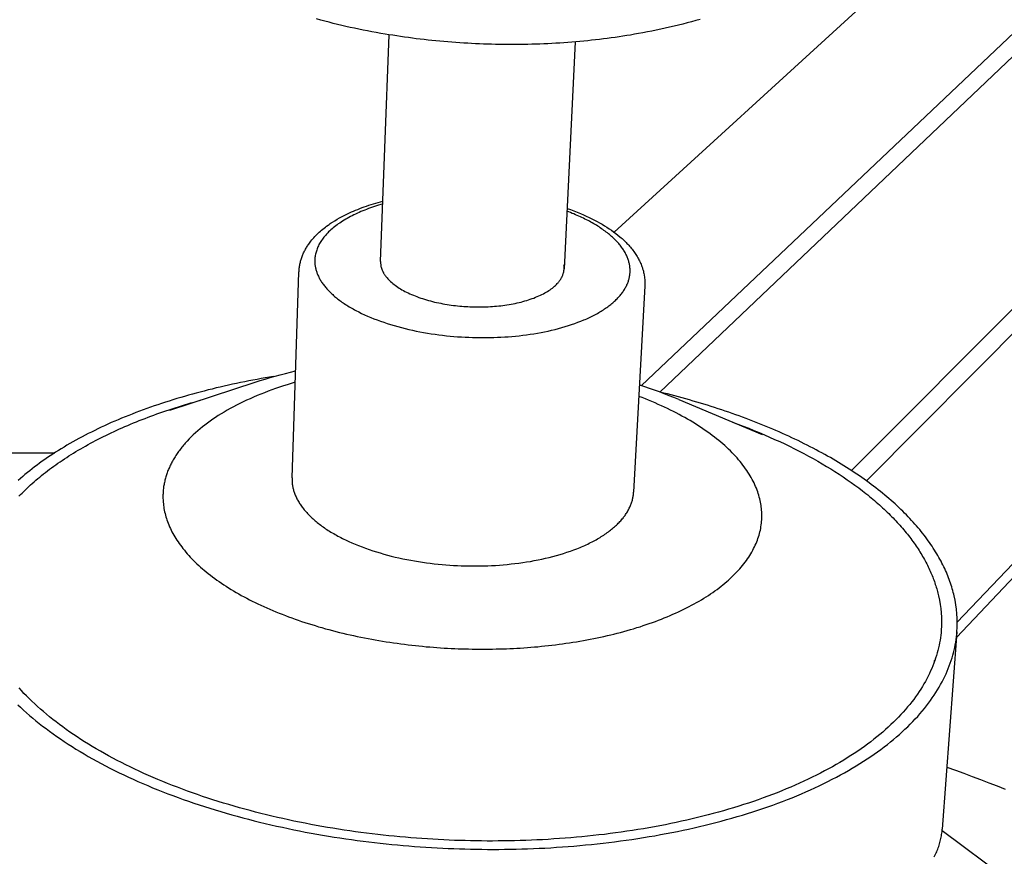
# Model space of a CAD drawing. Extents: x 19110 to 21156, y -51 to 1317.
# Tile 7 of 11: x 20713 to 20836, y 933 to 1037. Entities that reach past the tile are written whole.
import ezdxf

# ---------------------------------------------------------------- set-up
doc = ezdxf.new("R2010")
doc.units = 0
doc.layers.add('MAKE2D$VISIBLE$CURVAS', color=7, linetype='CONTINUOUS')

msp = doc.modelspace()

# ---------------------------------------------------------------- linework, layer by layer
at = {"layer": 'MAKE2D$VISIBLE$CURVAS'}
for p, q in [((20790.46, 991.55), (20904.72, 1099.78)), ((20816.73, 980.91), (20936, 1100.42)), ((20792.77, 990.73), (20905.91, 1098.39)), ((20818.62, 979.61), (20937.22, 1099.03)), ((20959.38, 1098.16), (20829.99, 961.92)), ((20959.52, 1096.88), (20829.88, 960.02)), ((20880.99, 1096.61), (20787.05, 1010.73)), ((20757.81, 1007.07), (20758.9, 1035.45)), ((20782.18, 1034.56), (20780.78, 1006.15)), ((20746.73, 979.98), (20747.59, 1005.75)), ((20790.88, 1004.02), (20789.48, 978.2)), ((20731.45, 988.45), (20742.1, 991.96)), ((20795.15, 989.8), (20805.56, 985.4)), ((20336.95, 983.13), (20717.04, 983.13)), ((20829.95, 960.73), (20828.11, 936.03)), ((20827.09, 957.07), (20827.08, 956.86)), ((20827.2, 957.2), (20827.09, 957.07)), ((21153.39, 695.28), (20828.09, 935.79))]:
    msp.add_line(p, q, dxfattribs=at)
for points in [[(20797.8, 1037.38), (20797.26, 1037.23), (20796.72, 1037.08), (20796.18, 1036.93), (20795.63, 1036.79), (20795.09, 1036.65), (20794.54, 1036.52), (20793.98, 1036.39), (20793.43, 1036.26), (20792.87, 1036.14), (20792.32, 1036.02), (20791.76, 1035.91), (20791.2, 1035.8), (20790.63, 1035.69), (20790.07, 1035.59), (20789.59, 1035.51), (20789.1, 1035.42), (20788.62, 1035.34), (20788.13, 1035.27), (20787.65, 1035.19), (20787.16, 1035.12), (20786.67, 1035.06), (20786.18, 1034.99), (20785.69, 1034.93), (20785.2, 1034.87), (20784.71, 1034.81), (20784.22, 1034.76), (20783.73, 1034.7), (20783.23, 1034.66), (20782.74, 1034.61), (20782.24, 1034.57), (20781.74, 1034.52), (20781.25, 1034.49), (20780.75, 1034.45), (20780.25, 1034.42), (20779.75, 1034.39), (20779.25, 1034.36), (20778.75, 1034.33), (20778.25, 1034.31), (20777.74, 1034.29), (20777.24, 1034.28), (20776.74, 1034.26), (20776.23, 1034.25), (20775.73, 1034.24), (20775.22, 1034.23), (20774.71, 1034.23), (20774.2, 1034.23), (20773.7, 1034.23), (20773.2, 1034.23), (20772.7, 1034.24), (20772.2, 1034.25), (20771.7, 1034.26), (20771.2, 1034.27), (20770.7, 1034.29), (20770.2, 1034.31), (20769.7, 1034.33), (20769.2, 1034.36), (20768.71, 1034.38), (20768.21, 1034.41), (20767.71, 1034.44), (20767.21, 1034.48), (20766.72, 1034.52), (20766.22, 1034.56), (20765.73, 1034.6), (20765.23, 1034.64), (20764.74, 1034.69), (20764.24, 1034.74), (20763.75, 1034.79), (20763.26, 1034.85), (20762.77, 1034.9), (20762.28, 1034.96), (20761.79, 1035.03), (20761.3, 1035.09), (20760.81, 1035.16), (20760.32, 1035.23), (20759.83, 1035.3), (20759.34, 1035.38), (20758.85, 1035.46), (20758.37, 1035.54), (20757.82, 1035.63), (20757.27, 1035.73), (20756.72, 1035.83), (20756.18, 1035.93), (20755.64, 1036.04), (20755.09, 1036.15), (20754.56, 1036.26), (20754.02, 1036.38), (20753.48, 1036.5), (20752.95, 1036.62), (20752.42, 1036.75), (20751.89, 1036.88), (20751.36, 1037.01), (20750.84, 1037.15), (20750.32, 1037.29), (20749.8, 1037.43)], [(20747.59, 1005.75), (20747.6, 1005.88), (20747.61, 1006), (20747.62, 1006.13), (20747.63, 1006.25), (20747.65, 1006.37), (20747.67, 1006.5), (20747.69, 1006.62), (20747.71, 1006.74), (20747.74, 1006.86), (20747.77, 1006.98), (20747.8, 1007.1), (20747.83, 1007.22), (20747.87, 1007.34), (20747.9, 1007.46), (20747.94, 1007.58), (20747.99, 1007.7), (20748.03, 1007.81), (20748.08, 1007.93), (20748.13, 1008.04), (20748.18, 1008.16), (20748.24, 1008.27), (20748.29, 1008.39), (20748.35, 1008.5), (20748.41, 1008.61), (20748.48, 1008.72), (20748.54, 1008.83), (20748.61, 1008.94), (20748.68, 1009.05), (20748.75, 1009.16), (20748.83, 1009.26), (20748.9, 1009.37), (20748.98, 1009.48), (20749.09, 1009.62), (20749.21, 1009.77), (20749.33, 1009.91), (20749.46, 1010.05), (20749.59, 1010.19), (20749.72, 1010.33), (20749.85, 1010.47), (20749.99, 1010.6), (20750.14, 1010.73), (20750.28, 1010.87), (20750.43, 1010.99), (20750.58, 1011.12), (20750.74, 1011.25), (20750.9, 1011.37), (20751.06, 1011.49), (20751.23, 1011.62), (20751.36, 1011.71), (20751.5, 1011.81), (20751.64, 1011.9), (20751.78, 1012), (20752.08, 1012.18), (20752.37, 1012.36), (20752.68, 1012.53), (20753, 1012.7), (20753.32, 1012.87), (20753.65, 1013.03), (20753.9, 1013.15), (20754.16, 1013.27), (20754.42, 1013.38), (20754.68, 1013.49), (20754.95, 1013.6), (20755.22, 1013.71), (20755.49, 1013.81), (20755.77, 1013.91), (20756.05, 1014.01), (20756.33, 1014.11), (20756.62, 1014.2), (20756.91, 1014.29), (20757.2, 1014.38), (20757.5, 1014.46), (20757.8, 1014.55), (20758.1, 1014.63)], [(20758.09, 1014.26), (20757.82, 1014.19), (20757.56, 1014.11), (20757.3, 1014.03), (20757.05, 1013.95), (20756.8, 1013.86), (20756.55, 1013.77), (20756.3, 1013.69), (20756.06, 1013.59), (20755.82, 1013.5), (20755.58, 1013.41), (20755.35, 1013.31), (20755.12, 1013.21), (20754.9, 1013.11), (20754.68, 1013.01), (20754.46, 1012.9), (20754.25, 1012.8), (20754.04, 1012.69), (20753.83, 1012.58), (20753.63, 1012.47), (20753.44, 1012.36), (20753.24, 1012.24), (20753.06, 1012.13), (20752.88, 1012.01), (20752.7, 1011.89), (20752.52, 1011.77), (20752.36, 1011.65), (20752.19, 1011.53), (20752.03, 1011.41), (20751.88, 1011.28), (20751.73, 1011.16), (20751.59, 1011.03), (20751.45, 1010.9), (20751.31, 1010.77), (20751.19, 1010.64), (20751.06, 1010.51), (20750.94, 1010.38), (20750.83, 1010.25), (20750.72, 1010.12), (20750.62, 1009.99), (20750.52, 1009.86), (20750.43, 1009.72), (20750.34, 1009.59), (20750.25, 1009.45), (20750.18, 1009.32), (20750.1, 1009.19), (20750.03, 1009.05), (20749.97, 1008.92), (20749.91, 1008.78), (20749.86, 1008.65), (20749.81, 1008.51), (20749.77, 1008.38), (20749.73, 1008.25), (20749.69, 1008.11), (20749.66, 1007.98), (20749.64, 1007.84), (20749.62, 1007.71), (20749.6, 1007.58), (20749.59, 1007.45), (20749.58, 1007.31), (20749.58, 1007.18), (20749.58, 1007.05), (20749.58, 1006.92), (20749.59, 1006.79), (20749.6, 1006.66)], [(20788.97, 1006.66), (20788.95, 1006.77), (20788.93, 1006.88), (20788.9, 1006.99), (20788.87, 1007.1), (20788.84, 1007.21), (20788.8, 1007.32), (20788.76, 1007.43), (20788.72, 1007.54), (20788.68, 1007.65), (20788.63, 1007.76), (20788.58, 1007.87), (20788.52, 1007.98), (20788.46, 1008.09), (20788.4, 1008.2), (20788.34, 1008.32), (20788.27, 1008.43), (20788.2, 1008.54), (20788.12, 1008.65), (20788.05, 1008.76), (20787.96, 1008.88), (20787.88, 1008.99), (20787.79, 1009.1), (20787.7, 1009.21), (20787.61, 1009.33), (20787.51, 1009.44), (20787.4, 1009.55), (20787.3, 1009.66), (20787.19, 1009.77), (20787.08, 1009.88), (20786.96, 1009.99), (20786.84, 1010.11), (20786.72, 1010.22), (20786.6, 1010.33), (20786.47, 1010.43), (20786.33, 1010.54), (20786.2, 1010.65), (20786.06, 1010.76), (20785.92, 1010.87), (20785.77, 1010.97), (20785.62, 1011.08), (20785.47, 1011.18), (20785.31, 1011.29), (20785.15, 1011.39), (20784.99, 1011.5), (20784.82, 1011.6), (20784.65, 1011.7), (20784.48, 1011.8), (20784.31, 1011.9), (20784.13, 1012), (20783.95, 1012.1), (20783.77, 1012.19), (20783.58, 1012.29), (20783.39, 1012.39), (20783.2, 1012.48), (20783, 1012.57), (20782.81, 1012.66), (20782.61, 1012.75), (20782.4, 1012.84), (20782.2, 1012.93), (20781.99, 1013.02), (20781.78, 1013.1), (20781.57, 1013.19), (20781.35, 1013.27), (20781.14, 1013.35)], [(20781.15, 1013.71), (20781.58, 1013.56), (20782.01, 1013.4), (20782.43, 1013.24), (20782.84, 1013.07), (20783.2, 1012.91), (20783.56, 1012.76), (20783.9, 1012.59), (20784.24, 1012.43), (20784.57, 1012.26), (20784.9, 1012.09), (20785.22, 1011.91), (20785.53, 1011.73), (20785.84, 1011.55), (20786.13, 1011.36), (20786.42, 1011.17), (20786.71, 1010.98), (20786.98, 1010.78), (20787.25, 1010.58), (20787.51, 1010.38), (20787.76, 1010.17), (20787.9, 1010.05), (20788.03, 1009.93), (20788.16, 1009.81), (20788.29, 1009.7), (20788.41, 1009.58), (20788.53, 1009.46), (20788.64, 1009.34), (20788.76, 1009.22), (20788.87, 1009.1), (20788.98, 1008.97), (20789.09, 1008.85), (20789.19, 1008.72), (20789.29, 1008.6), (20789.39, 1008.47), (20789.49, 1008.34), (20789.58, 1008.21), (20789.67, 1008.08), (20789.76, 1007.95), (20789.84, 1007.81), (20789.92, 1007.68), (20790, 1007.55), (20790.08, 1007.41), (20790.15, 1007.27), (20790.22, 1007.14), (20790.29, 1007), (20790.35, 1006.86), (20790.41, 1006.72), (20790.46, 1006.58), (20790.52, 1006.43), (20790.57, 1006.29), (20790.61, 1006.15), (20790.66, 1006), (20790.7, 1005.86), (20790.73, 1005.71), (20790.77, 1005.56), (20790.79, 1005.42)], [(20749.6, 1006.66), (20749.62, 1006.56), (20749.63, 1006.46), (20749.65, 1006.36), (20749.67, 1006.26), (20749.69, 1006.16), (20749.72, 1006.06), (20749.75, 1005.96), (20749.78, 1005.86), (20749.81, 1005.75), (20749.85, 1005.65), (20749.89, 1005.55), (20749.93, 1005.44), (20749.97, 1005.34), (20750.02, 1005.23), (20750.07, 1005.13), (20750.12, 1005.02), (20750.18, 1004.92), (20750.24, 1004.81), (20750.3, 1004.71), (20750.37, 1004.6), (20750.43, 1004.5), (20750.51, 1004.39), (20750.58, 1004.29), (20750.66, 1004.18), (20750.74, 1004.07), (20750.82, 1003.97), (20750.91, 1003.86), (20750.99, 1003.76), (20751.09, 1003.65), (20751.18, 1003.55), (20751.28, 1003.44), (20751.38, 1003.34), (20751.49, 1003.23), (20751.59, 1003.13), (20751.7, 1003.02), (20751.82, 1002.92), (20751.93, 1002.82), (20752.05, 1002.71), (20752.18, 1002.61), (20752.3, 1002.51), (20752.43, 1002.4), (20752.56, 1002.3), (20752.7, 1002.2), (20752.84, 1002.1), (20752.98, 1002), (20753.12, 1001.9), (20753.27, 1001.8), (20753.42, 1001.7), (20753.57, 1001.61), (20753.72, 1001.51), (20753.88, 1001.41), (20754.04, 1001.32), (20754.21, 1001.22), (20754.37, 1001.13), (20754.54, 1001.04), (20754.71, 1000.94), (20755.07, 1000.76), (20755.43, 1000.58), (20755.8, 1000.41), (20756.18, 1000.24), (20756.57, 1000.07), (20756.97, 999.91), (20757.37, 999.76), (20757.79, 999.6), (20758.21, 999.46), (20758.64, 999.31), (20759.07, 999.18), (20759.51, 999.05), (20759.96, 998.92), (20760.41, 998.8), (20760.87, 998.68), (20761.33, 998.57), (20761.79, 998.47), (20762.26, 998.37), (20762.73, 998.28), (20763.2, 998.19), (20763.67, 998.11), (20764.15, 998.03), (20764.62, 997.96), (20765.1, 997.9), (20765.57, 997.84), (20766.04, 997.78), (20766.51, 997.74), (20766.98, 997.69), (20767.45, 997.66), (20767.92, 997.63), (20768.38, 997.6), (20768.84, 997.58), (20769.3, 997.56), (20769.75, 997.55), (20770.2, 997.54), (20770.64, 997.54), (20771.08, 997.54), (20771.53, 997.55), (20771.98, 997.56), (20772.43, 997.58), (20772.88, 997.6), (20773.34, 997.63), (20773.79, 997.66), (20774.25, 997.69), (20774.71, 997.74), (20775.17, 997.78), (20775.62, 997.84), (20776.08, 997.9), (20776.53, 997.96), (20776.99, 998.03), (20777.44, 998.11), (20777.89, 998.19), (20778.33, 998.28), (20778.77, 998.37), (20779.21, 998.47), (20779.64, 998.57), (20780.07, 998.68), (20780.49, 998.8), (20780.91, 998.92), (20781.32, 999.05), (20781.72, 999.18), (20782.12, 999.31), (20782.5, 999.46), (20782.88, 999.6), (20783.25, 999.76), (20783.43, 999.83), (20783.61, 999.91), (20783.79, 999.99), (20783.96, 1000.07), (20784.13, 1000.16), (20784.3, 1000.24), (20784.47, 1000.32), (20784.63, 1000.41), (20784.79, 1000.5), (20784.95, 1000.58), (20785.11, 1000.67), (20785.26, 1000.76), (20785.41, 1000.85), (20785.56, 1000.94), (20785.7, 1001.04), (20785.84, 1001.13), (20785.98, 1001.22), (20786.12, 1001.32), (20786.25, 1001.41), (20786.38, 1001.51), (20786.5, 1001.61), (20786.63, 1001.7), (20786.75, 1001.8), (20786.87, 1001.9), (20786.98, 1002), (20787.09, 1002.1), (20787.2, 1002.2), (20787.3, 1002.3), (20787.41, 1002.4), (20787.5, 1002.51), (20787.6, 1002.61), (20787.69, 1002.71), (20787.78, 1002.82), (20787.87, 1002.92), (20787.95, 1003.02), (20788.03, 1003.13), (20788.11, 1003.23), (20788.18, 1003.34), (20788.25, 1003.44), (20788.32, 1003.55), (20788.38, 1003.65), (20788.44, 1003.76), (20788.5, 1003.86), (20788.55, 1003.97), (20788.61, 1004.07), (20788.65, 1004.18), (20788.7, 1004.29), (20788.74, 1004.39), (20788.78, 1004.5), (20788.82, 1004.6), (20788.85, 1004.71), (20788.88, 1004.81), (20788.91, 1004.92), (20788.94, 1005.02), (20788.96, 1005.13), (20788.98, 1005.23), (20788.99, 1005.34), (20789.01, 1005.44), (20789.02, 1005.55), (20789.03, 1005.65), (20789.03, 1005.75), (20789.04, 1005.86), (20789.04, 1005.96), (20789.03, 1006.06), (20789.03, 1006.16), (20789.02, 1006.26), (20789.01, 1006.36), (20789, 1006.46), (20788.99, 1006.56), (20788.97, 1006.66)], [(20757.82, 1006.66), (20757.83, 1006.61), (20757.84, 1006.55), (20757.85, 1006.49), (20757.86, 1006.44), (20757.88, 1006.38), (20757.89, 1006.32), (20757.91, 1006.26), (20757.93, 1006.21), (20757.95, 1006.15), (20757.97, 1006.09), (20757.99, 1006.03), (20758.01, 1005.97), (20758.04, 1005.91), (20758.07, 1005.85), (20758.1, 1005.79), (20758.13, 1005.74), (20758.16, 1005.68), (20758.19, 1005.62), (20758.23, 1005.56), (20758.26, 1005.5), (20758.3, 1005.44), (20758.34, 1005.38), (20758.38, 1005.32), (20758.43, 1005.26), (20758.47, 1005.2), (20758.52, 1005.14), (20758.62, 1005.02), (20758.72, 1004.9), (20758.83, 1004.78), (20758.95, 1004.67), (20759.07, 1004.55), (20759.2, 1004.43), (20759.34, 1004.32), (20759.49, 1004.2), (20759.64, 1004.09), (20759.79, 1003.97), (20759.96, 1003.86), (20760.13, 1003.75), (20760.3, 1003.65), (20760.48, 1003.54), (20760.67, 1003.43), (20760.86, 1003.33), (20761.06, 1003.23), (20761.27, 1003.13), (20761.47, 1003.03), (20761.69, 1002.94), (20761.91, 1002.85), (20762.13, 1002.76), (20762.36, 1002.67), (20762.59, 1002.58), (20762.83, 1002.5), (20763.07, 1002.42), (20763.31, 1002.34), (20763.55, 1002.27), (20763.8, 1002.2), (20764.05, 1002.13), (20764.31, 1002.07), (20764.56, 1002), (20764.82, 1001.94), (20765.08, 1001.89), (20765.34, 1001.84), (20765.6, 1001.79), (20765.87, 1001.74), (20766.13, 1001.69), (20766.39, 1001.65), (20766.66, 1001.62), (20766.92, 1001.58), (20767.18, 1001.55), (20767.45, 1001.52), (20767.71, 1001.49), (20767.97, 1001.47), (20768.23, 1001.45), (20768.49, 1001.43), (20768.74, 1001.42), (20769, 1001.41), (20769.25, 1001.4), (20769.5, 1001.39), (20769.75, 1001.39), (20770, 1001.38), (20770.26, 1001.38), (20770.51, 1001.39), (20770.77, 1001.39), (20771.03, 1001.4), (20771.29, 1001.41), (20771.55, 1001.43), (20771.81, 1001.44), (20772.07, 1001.46), (20772.33, 1001.49), (20772.59, 1001.51), (20772.85, 1001.54), (20773.11, 1001.57), (20773.37, 1001.61), (20773.63, 1001.65), (20773.89, 1001.69), (20774.14, 1001.73), (20774.4, 1001.78), (20774.65, 1001.83), (20774.9, 1001.89), (20775.14, 1001.94), (20775.39, 1002), (20775.63, 1002.07), (20775.87, 1002.13), (20776.1, 1002.2), (20776.33, 1002.27), (20776.55, 1002.35), (20776.78, 1002.42), (20776.99, 1002.5), (20777.2, 1002.59), (20777.41, 1002.67), (20777.61, 1002.76), (20777.81, 1002.85), (20778, 1002.94), (20778.19, 1003.04), (20778.37, 1003.13), (20778.54, 1003.23), (20778.71, 1003.33), (20778.87, 1003.44), (20779.02, 1003.54), (20779.17, 1003.65), (20779.31, 1003.75), (20779.45, 1003.86), (20779.58, 1003.97), (20779.7, 1004.08), (20779.81, 1004.2), (20779.92, 1004.31), (20779.97, 1004.37), (20780.02, 1004.42), (20780.07, 1004.48), (20780.12, 1004.54), (20780.16, 1004.59), (20780.21, 1004.65), (20780.25, 1004.71), (20780.29, 1004.77), (20780.33, 1004.83), (20780.36, 1004.88), (20780.4, 1004.94), (20780.43, 1005), (20780.47, 1005.06), (20780.5, 1005.12), (20780.52, 1005.17), (20780.55, 1005.23), (20780.58, 1005.29), (20780.6, 1005.35), (20780.62, 1005.41), (20780.64, 1005.46), (20780.66, 1005.52), (20780.68, 1005.58), (20780.7, 1005.64), (20780.71, 1005.69), (20780.73, 1005.75), (20780.74, 1005.81), (20780.75, 1005.87), (20780.76, 1005.92), (20780.76, 1005.98), (20780.77, 1006.04), (20780.78, 1006.09), (20780.78, 1006.15)], [(20744.42, 992.67), (20743.9, 992.59), (20743.38, 992.5), (20742.87, 992.41), (20742.35, 992.31), (20741.83, 992.22), (20741.31, 992.12), (20740.8, 992.02), (20740.29, 991.91), (20739.78, 991.81), (20739.26, 991.7), (20738.76, 991.59), (20738.25, 991.47), (20737.74, 991.35), (20737.24, 991.24), (20736.74, 991.11), (20736.23, 990.99), (20735.74, 990.86), (20735.24, 990.73), (20734.74, 990.6), (20734.25, 990.47), (20733.76, 990.33), (20733.27, 990.19), (20732.79, 990.05), (20732.31, 989.91), (20731.82, 989.76), (20731.35, 989.61), (20730.87, 989.46), (20730.4, 989.3), (20729.93, 989.15), (20729.46, 988.99), (20729, 988.83), (20728.54, 988.66), (20728.08, 988.5), (20727.62, 988.33), (20727.17, 988.16), (20726.73, 987.98), (20726.28, 987.81), (20725.84, 987.63), (20725.4, 987.45), (20724.97, 987.27), (20724.54, 987.08), (20724.11, 986.9), (20723.69, 986.71), (20723.27, 986.52), (20722.85, 986.32), (20722.44, 986.13), (20722.03, 985.93), (20721.63, 985.73), (20721.23, 985.53), (20720.84, 985.33), (20720.45, 985.12), (20720.06, 984.92), (20719.68, 984.71), (20719.3, 984.5), (20718.93, 984.28), (20718.56, 984.07), (20718.19, 983.85), (20717.83, 983.63), (20717.48, 983.41), (20717.13, 983.19), (20716.78, 982.97), (20716.44, 982.74), (20716.11, 982.52), (20715.78, 982.29), (20715.45, 982.06), (20715.13, 981.83), (20714.81, 981.59), (20714.5, 981.36), (20714.19, 981.12), (20713.89, 980.89), (20713.6, 980.65), (20713.3, 980.41), (20713.02, 980.17), (20712.74, 979.93), (20712.46, 979.68)], [(20747.13, 991.95), (20746.63, 991.8), (20746.13, 991.65), (20745.64, 991.49), (20745.15, 991.33), (20744.67, 991.17), (20744.2, 991), (20743.73, 990.83), (20743.26, 990.65), (20742.81, 990.47), (20742.35, 990.28), (20741.91, 990.09), (20741.47, 989.9), (20741.04, 989.7), (20740.62, 989.5), (20740.2, 989.3), (20739.79, 989.09), (20739.39, 988.88), (20738.99, 988.67), (20738.61, 988.45), (20738.23, 988.23), (20737.86, 988.01), (20737.5, 987.78), (20737.14, 987.55), (20736.8, 987.32), (20736.46, 987.08), (20736.14, 986.84), (20735.82, 986.6), (20735.51, 986.36), (20735.21, 986.11), (20734.92, 985.87), (20734.64, 985.62), (20734.37, 985.37), (20734.1, 985.11), (20733.85, 984.86), (20733.61, 984.6), (20733.49, 984.47), (20733.37, 984.34), (20733.26, 984.21), (20733.15, 984.08), (20733.04, 983.95), (20732.94, 983.82), (20732.83, 983.69), (20732.73, 983.56), (20732.63, 983.43), (20732.53, 983.3), (20732.44, 983.17), (20732.35, 983.03), (20732.26, 982.9), (20732.17, 982.77), (20732.09, 982.64), (20732.01, 982.5), (20731.93, 982.37), (20731.85, 982.24), (20731.77, 982.1), (20731.7, 981.97), (20731.63, 981.84), (20731.56, 981.7), (20731.5, 981.57), (20731.43, 981.44), (20731.37, 981.3), (20731.31, 981.17), (20731.26, 981.04), (20731.2, 980.9), (20731.15, 980.77), (20731.1, 980.63), (20731.05, 980.5), (20731.01, 980.37), (20730.97, 980.23), (20730.93, 980.1), (20730.89, 979.97), (20730.85, 979.83), (20730.82, 979.7), (20730.79, 979.57), (20730.76, 979.43), (20730.73, 979.3), (20730.71, 979.17), (20730.68, 979.04), (20730.66, 978.9), (20730.64, 978.77), (20730.63, 978.64), (20730.61, 978.51), (20730.6, 978.38), (20730.59, 978.24), (20730.58, 978.11), (20730.58, 977.98), (20730.57, 977.85), (20730.57, 977.72), (20730.57, 977.46), (20730.58, 977.2), (20730.6, 976.95)], [(20712.55, 977.69), (20712.75, 977.89), (20712.95, 978.09), (20713.15, 978.3), (20713.36, 978.5), (20713.57, 978.7), (20713.78, 978.9), (20714, 979.1), (20714.22, 979.3), (20714.45, 979.5), (20714.68, 979.7), (20714.91, 979.89), (20715.15, 980.09), (20715.39, 980.29), (20715.63, 980.48), (20715.88, 980.67), (20716.13, 980.87), (20716.38, 981.06), (20716.64, 981.25), (20716.9, 981.44), (20717.16, 981.63), (20717.43, 981.81), (20717.7, 982), (20717.97, 982.18), (20718.25, 982.37), (20718.53, 982.55), (20718.81, 982.73), (20719.1, 982.91), (20719.39, 983.09), (20719.68, 983.27), (20719.98, 983.45), (20720.28, 983.63), (20720.58, 983.8), (20720.89, 983.97), (20721.2, 984.15), (20721.51, 984.32), (20721.82, 984.49), (20722.14, 984.65), (20722.46, 984.82), (20722.79, 984.99), (20723.11, 985.15), (20723.44, 985.31), (20723.77, 985.47), (20724.11, 985.63), (20724.45, 985.79), (20724.79, 985.95), (20725.13, 986.11), (20725.48, 986.26), (20725.82, 986.41), (20726.18, 986.56), (20726.53, 986.71), (20726.89, 986.86), (20727.24, 987.01), (20727.6, 987.15), (20727.97, 987.29), (20728.33, 987.44), (20728.7, 987.58), (20729.07, 987.72), (20729.44, 987.85), (20729.82, 987.99), (20730.19, 988.12), (20730.57, 988.25), (20730.95, 988.38), (20731.34, 988.51), (20731.72, 988.64), (20732.11, 988.76), (20732.5, 988.89), (20732.89, 989.01), (20733.28, 989.13), (20733.67, 989.25), (20734.07, 989.37), (20734.47, 989.48), (20734.87, 989.59), (20735.27, 989.71)], [(20805.36, 976.95), (20805.32, 977.16), (20805.27, 977.38), (20805.21, 977.59), (20805.15, 977.81), (20805.08, 978.03), (20805.01, 978.25), (20804.93, 978.47), (20804.84, 978.69), (20804.75, 978.91), (20804.65, 979.13), (20804.55, 979.35), (20804.44, 979.58), (20804.32, 979.8), (20804.2, 980.02), (20804.07, 980.24), (20803.94, 980.47), (20803.79, 980.69), (20803.65, 980.91), (20803.49, 981.14), (20803.33, 981.36), (20803.16, 981.59), (20802.99, 981.81), (20802.81, 982.03), (20802.62, 982.25), (20802.43, 982.48), (20802.23, 982.7), (20802.02, 982.92), (20801.81, 983.14), (20801.59, 983.36), (20801.36, 983.58), (20801.13, 983.8), (20800.89, 984.02), (20800.65, 984.24), (20800.39, 984.45), (20800.14, 984.67), (20799.87, 984.88), (20799.6, 985.09), (20799.32, 985.31), (20799.04, 985.52), (20798.75, 985.73), (20798.45, 985.93), (20798.15, 986.14), (20797.85, 986.35), (20797.53, 986.55), (20797.21, 986.75), (20796.89, 986.95), (20796.55, 987.15), (20796.22, 987.34), (20795.88, 987.54), (20795.53, 987.73), (20795.17, 987.92), (20794.82, 988.11), (20794.45, 988.3), (20794.08, 988.48), (20793.71, 988.66), (20793.33, 988.84), (20792.95, 989.02), (20792.56, 989.19), (20792.16, 989.37), (20791.77, 989.54), (20791.36, 989.7), (20790.96, 989.87), (20790.55, 990.03), (20790.13, 990.19)], [(20829.6, 965.21), (20829.54, 965.44), (20829.49, 965.66), (20829.43, 965.89), (20829.36, 966.12), (20829.29, 966.34), (20829.22, 966.57), (20829.15, 966.8), (20829.07, 967.03), (20828.99, 967.26), (20828.9, 967.49), (20828.81, 967.72), (20828.71, 967.95), (20828.62, 968.18), (20828.51, 968.41), (20828.41, 968.64), (20828.3, 968.87), (20828.19, 969.1), (20828.07, 969.33), (20827.95, 969.56), (20827.82, 969.8), (20827.69, 970.03), (20827.56, 970.26), (20827.42, 970.49), (20827.28, 970.73), (20827.14, 970.96), (20826.99, 971.19), (20826.84, 971.42), (20826.68, 971.66), (20826.52, 971.89), (20826.35, 972.12), (20826.18, 972.35), (20826.01, 972.59), (20825.83, 972.82), (20825.65, 973.05), (20825.47, 973.28), (20825.28, 973.51), (20825.08, 973.74), (20824.89, 973.98), (20824.68, 974.21), (20824.48, 974.44), (20824.27, 974.67), (20824.06, 974.9), (20823.84, 975.13), (20823.62, 975.36), (20823.39, 975.58), (20823.16, 975.81), (20822.93, 976.04), (20822.69, 976.27), (20822.45, 976.49), (20822.2, 976.72), (20821.95, 976.95), (20821.7, 977.17), (20821.44, 977.39), (20821.18, 977.62), (20820.91, 977.84), (20820.64, 978.06), (20820.37, 978.28), (20820.09, 978.51), (20819.81, 978.73), (20819.52, 978.94), (20819.23, 979.16), (20818.94, 979.38), (20818.64, 979.6), (20818.34, 979.81), (20818.04, 980.03), (20817.73, 980.24), (20817.42, 980.45), (20817.1, 980.66), (20816.78, 980.88), (20816.46, 981.09), (20816.13, 981.29), (20815.8, 981.5), (20815.47, 981.71), (20815.13, 981.91), (20814.79, 982.12), (20814.44, 982.32), (20814.1, 982.52), (20813.75, 982.72), (20813.39, 982.92), (20813.03, 983.12), (20812.67, 983.31), (20812.31, 983.51), (20811.94, 983.7), (20811.57, 983.89), (20811.2, 984.09), (20810.82, 984.27), (20810.44, 984.46), (20810.06, 984.65), (20809.67, 984.83), (20809.28, 985.02), (20808.89, 985.2), (20808.49, 985.38), (20808.1, 985.56), (20807.7, 985.74), (20807.29, 985.91), (20806.89, 986.09), (20806.48, 986.26), (20806.07, 986.43), (20805.65, 986.6), (20805.24, 986.77), (20804.82, 986.93), (20804.4, 987.1), (20803.97, 987.26), (20803.55, 987.42), (20803.12, 987.58), (20802.69, 987.74), (20802.26, 987.89), (20801.82, 988.04), (20801.39, 988.2), (20800.95, 988.35), (20800.51, 988.49), (20800.07, 988.64), (20799.62, 988.78), (20799.18, 988.93), (20798.73, 989.07), (20798.28, 989.21), (20797.83, 989.34), (20797.38, 989.48), (20796.92, 989.61), (20796.47, 989.74), (20796.01, 989.87), (20795.55, 990), (20795.09, 990.12), (20794.63, 990.25), (20794.17, 990.37), (20793.7, 990.49), (20793.24, 990.61), (20792.77, 990.72)], [(20801.84, 986.97), (20802.53, 986.72), (20803.21, 986.46), (20803.88, 986.19), (20804.54, 985.93), (20805.2, 985.66), (20805.85, 985.38), (20806.5, 985.1), (20807.13, 984.81), (20807.76, 984.53), (20808.39, 984.23), (20809, 983.94), (20809.61, 983.64), (20810.21, 983.33), (20810.8, 983.02), (20811.38, 982.71), (20811.95, 982.4), (20812.52, 982.08), (20813.07, 981.76), (20813.62, 981.43), (20814.16, 981.1), (20814.68, 980.77), (20815.2, 980.44), (20815.71, 980.1), (20816.21, 979.76), (20816.7, 979.42), (20817.18, 979.07), (20817.65, 978.73), (20818.11, 978.38), (20818.55, 978.03), (20818.78, 977.85), (20818.99, 977.67), (20819.21, 977.5), (20819.42, 977.32), (20819.63, 977.14), (20819.84, 976.96), (20820.04, 976.78), (20820.25, 976.6), (20820.45, 976.42), (20820.64, 976.24), (20820.84, 976.06), (20821.03, 975.88), (20821.22, 975.7), (20821.41, 975.52), (20821.59, 975.33), (20821.77, 975.15), (20821.95, 974.97), (20822.13, 974.79), (20822.3, 974.6), (20822.47, 974.42), (20822.64, 974.23), (20822.8, 974.05), (20822.96, 973.87), (20823.12, 973.68), (20823.28, 973.5), (20823.44, 973.31), (20823.59, 973.13), (20823.74, 972.94), (20823.88, 972.76), (20824.03, 972.57), (20824.17, 972.39), (20824.31, 972.2), (20824.44, 972.02), (20824.58, 971.83), (20824.71, 971.64), (20824.83, 971.46), (20824.96, 971.27), (20825.08, 971.09), (20825.2, 970.9), (20825.32, 970.72), (20825.43, 970.53), (20825.55, 970.34), (20825.65, 970.16), (20825.76, 969.97), (20825.87, 969.79), (20825.97, 969.6), (20826.07, 969.42), (20826.16, 969.23), (20826.26, 969.05), (20826.35, 968.86), (20826.44, 968.68), (20826.52, 968.49), (20826.61, 968.31), (20826.69, 968.12), (20826.77, 967.94), (20826.84, 967.76), (20826.91, 967.57), (20826.99, 967.39), (20827.05, 967.21), (20827.12, 967.02), (20827.18, 966.84), (20827.24, 966.66), (20827.3, 966.48), (20827.36, 966.29), (20827.41, 966.11), (20827.47, 965.93), (20827.51, 965.75), (20827.56, 965.57), (20827.61, 965.39), (20827.65, 965.21)], [(20746.75, 979.3), (20746.76, 979.19), (20746.78, 979.08), (20746.8, 978.97), (20746.82, 978.86), (20746.84, 978.74), (20746.87, 978.63), (20746.9, 978.52), (20746.93, 978.41), (20746.96, 978.29), (20747, 978.18), (20747.04, 978.07), (20747.08, 977.95), (20747.13, 977.84), (20747.18, 977.72), (20747.23, 977.61), (20747.28, 977.5), (20747.34, 977.38), (20747.4, 977.26), (20747.46, 977.15), (20747.53, 977.03), (20747.6, 976.92), (20747.67, 976.8), (20747.74, 976.69), (20747.82, 976.57), (20747.9, 976.45), (20747.99, 976.34), (20748.07, 976.22), (20748.17, 976.11), (20748.26, 975.99), (20748.36, 975.88), (20748.46, 975.76), (20748.56, 975.64), (20748.66, 975.53), (20748.77, 975.41), (20748.88, 975.3), (20749, 975.19), (20749.12, 975.07), (20749.24, 974.96), (20749.36, 974.85), (20749.49, 974.73), (20749.62, 974.62), (20749.76, 974.51), (20749.89, 974.4), (20750.03, 974.29), (20750.17, 974.18), (20750.32, 974.07), (20750.47, 973.96), (20750.62, 973.85), (20750.78, 973.74), (20750.93, 973.63), (20751.09, 973.53), (20751.26, 973.42), (20751.42, 973.32), (20751.59, 973.21), (20751.76, 973.11), (20751.94, 973.01), (20752.11, 972.91), (20752.29, 972.81), (20752.47, 972.71), (20752.66, 972.61), (20752.85, 972.51), (20753.04, 972.41), (20753.23, 972.32), (20753.42, 972.22), (20753.82, 972.04), (20754.22, 971.86), (20754.64, 971.68), (20755.06, 971.51), (20755.49, 971.34), (20755.92, 971.18), (20756.37, 971.02), (20756.82, 970.87), (20757.28, 970.73), (20757.74, 970.59), (20758.21, 970.45), (20758.68, 970.32), (20759.15, 970.2), (20759.63, 970.08), (20760.11, 969.97), (20760.6, 969.87), (20761.09, 969.77), (20761.58, 969.68), (20762.07, 969.59), (20762.56, 969.51), (20763.05, 969.43), (20763.54, 969.36), (20764.03, 969.3), (20764.52, 969.24), (20765.01, 969.19), (20765.5, 969.14), (20765.98, 969.1), (20766.46, 969.07), (20766.94, 969.04), (20767.42, 969.01), (20767.89, 968.99), (20768.36, 968.98), (20768.83, 968.97), (20769.3, 968.96), (20769.78, 968.96), (20770.26, 968.97), (20770.74, 968.98), (20771.22, 968.99), (20771.71, 969.01), (20772.19, 969.04), (20772.68, 969.07), (20773.17, 969.11), (20773.66, 969.16), (20774.15, 969.21), (20774.63, 969.26), (20775.12, 969.32), (20775.61, 969.39), (20776.09, 969.46), (20776.57, 969.54), (20777.05, 969.63), (20777.52, 969.72), (20777.99, 969.82), (20778.46, 969.92), (20778.92, 970.03), (20779.38, 970.15), (20779.83, 970.27), (20780.27, 970.4), (20780.71, 970.53), (20781.14, 970.67), (20781.56, 970.82), (20781.98, 970.97), (20782.38, 971.12), (20782.58, 971.2), (20782.78, 971.28), (20782.97, 971.37), (20783.17, 971.45), (20783.36, 971.53), (20783.54, 971.62), (20783.73, 971.71), (20783.91, 971.8), (20784.09, 971.89), (20784.27, 971.98), (20784.44, 972.07), (20784.61, 972.16), (20784.78, 972.25), (20784.95, 972.35), (20785.11, 972.44), (20785.28, 972.54), (20785.43, 972.64), (20785.59, 972.74), (20785.74, 972.83), (20785.89, 972.93), (20786.04, 973.04), (20786.18, 973.14), (20786.32, 973.24), (20786.46, 973.34), (20786.59, 973.45), (20786.72, 973.55), (20786.85, 973.66), (20786.98, 973.76), (20787.1, 973.87), (20787.22, 973.98), (20787.33, 974.08), (20787.45, 974.19), (20787.55, 974.3), (20787.66, 974.41), (20787.76, 974.52), (20787.86, 974.63), (20787.96, 974.74), (20788.06, 974.85), (20788.15, 974.96), (20788.23, 975.07), (20788.32, 975.18), (20788.4, 975.29), (20788.48, 975.41), (20788.55, 975.52), (20788.63, 975.63), (20788.7, 975.74), (20788.76, 975.85), (20788.82, 975.97), (20788.88, 976.08), (20788.94, 976.19), (20789, 976.31), (20789.05, 976.42), (20789.1, 976.53), (20789.14, 976.64), (20789.18, 976.76), (20789.22, 976.87), (20789.26, 976.98), (20789.29, 977.09), (20789.32, 977.2), (20789.35, 977.31), (20789.38, 977.43), (20789.4, 977.54), (20789.42, 977.65), (20789.44, 977.76), (20789.45, 977.87), (20789.47, 977.98), (20789.48, 978.09), (20789.48, 978.2)], [(20730.6, 976.95), (20730.62, 976.75), (20730.64, 976.55), (20730.67, 976.35), (20730.7, 976.15), (20730.74, 975.95), (20730.78, 975.74), (20730.83, 975.54), (20730.88, 975.33), (20730.94, 975.13), (20731, 974.92), (20731.07, 974.72), (20731.15, 974.51), (20731.23, 974.3), (20731.31, 974.09), (20731.4, 973.88), (20731.5, 973.67), (20731.6, 973.46), (20731.7, 973.25), (20731.81, 973.04), (20731.93, 972.83), (20732.06, 972.62), (20732.19, 972.41), (20732.32, 972.2), (20732.46, 971.98), (20732.61, 971.77), (20732.76, 971.56), (20732.92, 971.35), (20733.08, 971.14), (20733.25, 970.93), (20733.43, 970.71), (20733.61, 970.5), (20733.8, 970.29), (20733.99, 970.08), (20734.19, 969.87), (20734.4, 969.66), (20734.61, 969.45), (20734.83, 969.24), (20735.05, 969.04), (20735.28, 968.83), (20735.51, 968.62), (20735.75, 968.42), (20736, 968.21), (20736.25, 968.01), (20736.51, 967.81), (20736.78, 967.6), (20737.05, 967.4), (20737.32, 967.2), (20737.6, 967.01), (20737.89, 966.81), (20738.18, 966.61), (20738.48, 966.42), (20738.78, 966.23), (20739.09, 966.03), (20739.41, 965.84), (20739.73, 965.66), (20740.05, 965.47), (20740.38, 965.28), (20740.72, 965.1), (20741.06, 964.92), (20741.4, 964.74), (20741.75, 964.56), (20742.1, 964.39), (20742.46, 964.21), (20742.83, 964.04), (20743.19, 963.87), (20743.57, 963.71), (20743.94, 963.54), (20744.32, 963.38), (20744.71, 963.22), (20745.1, 963.06), (20745.49, 962.91), (20745.89, 962.75), (20746.29, 962.6), (20746.69, 962.45), (20747.1, 962.31), (20747.51, 962.16), (20747.92, 962.02), (20748.34, 961.89), (20748.76, 961.75), (20749.19, 961.62), (20749.61, 961.49), (20750.04, 961.36), (20750.47, 961.24), (20750.9, 961.11), (20751.34, 960.99), (20751.78, 960.88), (20752.22, 960.76), (20752.66, 960.65), (20753.1, 960.55), (20753.55, 960.44), (20753.99, 960.34), (20754.44, 960.24), (20754.89, 960.14), (20755.34, 960.05), (20755.79, 959.96), (20756.24, 959.87), (20756.7, 959.79), (20757.15, 959.71), (20757.61, 959.63), (20758.06, 959.55), (20758.52, 959.48), (20758.97, 959.41), (20759.43, 959.34), (20759.88, 959.28), (20760.34, 959.22), (20760.79, 959.16), (20761.25, 959.1), (20761.7, 959.05), (20762.16, 959), (20762.61, 958.95), (20763.06, 958.91), (20763.52, 958.86), (20763.97, 958.82), (20764.42, 958.79), (20764.86, 958.75), (20765.31, 958.72), (20765.76, 958.69), (20766.2, 958.67), (20766.64, 958.65), (20767.09, 958.62), (20767.53, 958.61), (20767.96, 958.59), (20768.4, 958.58), (20768.83, 958.57), (20769.27, 958.56), (20769.7, 958.55), (20770.12, 958.55), (20770.55, 958.55), (20770.98, 958.55), (20771.4, 958.55), (20771.83, 958.56), (20772.26, 958.57), (20772.69, 958.58), (20773.12, 958.59), (20773.56, 958.61), (20773.99, 958.62), (20774.43, 958.65), (20774.86, 958.67), (20775.3, 958.69), (20775.74, 958.72), (20776.18, 958.75), (20776.62, 958.79), (20777.06, 958.82), (20777.5, 958.86), (20777.94, 958.91), (20778.38, 958.95), (20778.82, 959), (20779.26, 959.05), (20779.7, 959.1), (20780.14, 959.16), (20780.57, 959.22), (20781.01, 959.28), (20781.45, 959.34), (20781.89, 959.41), (20782.32, 959.48), (20782.76, 959.55), (20783.19, 959.63), (20783.62, 959.71), (20784.06, 959.79), (20784.48, 959.87), (20784.91, 959.96), (20785.34, 960.05), (20785.76, 960.14), (20786.19, 960.24), (20786.61, 960.34), (20787.02, 960.44), (20787.44, 960.55), (20787.85, 960.65), (20788.26, 960.76), (20788.67, 960.88), (20789.08, 960.99), (20789.48, 961.11), (20789.88, 961.24), (20790.28, 961.36), (20790.67, 961.49), (20791.06, 961.62), (20791.44, 961.75), (20791.83, 961.89), (20792.2, 962.02), (20792.58, 962.16), (20792.95, 962.31), (20793.32, 962.45), (20793.68, 962.6), (20794.04, 962.75), (20794.39, 962.91), (20794.74, 963.06), (20795.09, 963.22), (20795.43, 963.38), (20795.76, 963.54), (20796.09, 963.71), (20796.42, 963.87), (20796.74, 964.04), (20797.05, 964.21), (20797.36, 964.39), (20797.67, 964.56), (20797.97, 964.74), (20798.26, 964.92), (20798.55, 965.1), (20798.84, 965.28), (20799.12, 965.47), (20799.39, 965.66), (20799.65, 965.84), (20799.92, 966.03), (20800.17, 966.23), (20800.42, 966.42), (20800.66, 966.61), (20800.9, 966.81), (20801.13, 967.01), (20801.36, 967.2), (20801.58, 967.4), (20801.79, 967.6), (20802, 967.81), (20802.2, 968.01), (20802.4, 968.21), (20802.59, 968.42), (20802.77, 968.62), (20802.95, 968.83), (20803.12, 969.04), (20803.29, 969.24), (20803.45, 969.45), (20803.6, 969.66), (20803.75, 969.87), (20803.89, 970.08), (20804.02, 970.29), (20804.15, 970.5), (20804.27, 970.71), (20804.39, 970.93), (20804.5, 971.14), (20804.61, 971.35), (20804.71, 971.56), (20804.8, 971.77), (20804.89, 971.98), (20804.97, 972.2), (20805.04, 972.41), (20805.11, 972.62), (20805.18, 972.83), (20805.24, 973.04), (20805.29, 973.25), (20805.34, 973.46), (20805.38, 973.67), (20805.42, 973.88), (20805.45, 974.09), (20805.48, 974.3), (20805.5, 974.51), (20805.51, 974.72), (20805.52, 974.92), (20805.53, 975.13), (20805.53, 975.33), (20805.53, 975.54), (20805.52, 975.74), (20805.5, 975.95), (20805.48, 976.15), (20805.46, 976.35), (20805.43, 976.55), (20805.4, 976.75), (20805.36, 976.95)], [(20712.4, 951.6), (20712.75, 951.27), (20713.12, 950.93), (20713.5, 950.59), (20713.88, 950.25), (20714.28, 949.92), (20714.68, 949.59), (20715.09, 949.26), (20715.51, 948.93), (20715.94, 948.6), (20716.38, 948.27), (20716.83, 947.95), (20717.28, 947.63), (20717.74, 947.31), (20718.22, 946.99), (20718.7, 946.67), (20719.19, 946.36), (20719.68, 946.05), (20720.19, 945.74), (20720.7, 945.43), (20721.22, 945.13), (20721.75, 944.83), (20722.29, 944.53), (20722.83, 944.24), (20723.38, 943.95), (20723.94, 943.66), (20724.51, 943.37), (20725.08, 943.09), (20725.66, 942.81), (20726.25, 942.54), (20726.84, 942.27), (20727.44, 942), (20728.05, 941.73), (20728.66, 941.47), (20729.28, 941.21), (20729.91, 940.96), (20730.54, 940.71), (20731.17, 940.46), (20731.81, 940.22), (20732.46, 939.98), (20733.11, 939.75), (20733.77, 939.52), (20734.43, 939.29), (20735.1, 939.07), (20735.77, 938.85), (20736.44, 938.63), (20737.12, 938.42), (20737.8, 938.22), (20738.49, 938.02), (20739.18, 937.82), (20739.87, 937.63), (20740.57, 937.44), (20741.27, 937.26), (20741.97, 937.08), (20742.67, 936.9), (20743.38, 936.73), (20744.09, 936.56), (20744.8, 936.4), (20745.52, 936.25), (20746.23, 936.09), (20746.95, 935.95), (20747.67, 935.8), (20748.39, 935.66), (20749.11, 935.53), (20749.83, 935.4), (20750.55, 935.27), (20751.27, 935.15), (20752, 935.03), (20752.72, 934.92), (20753.44, 934.81), (20754.16, 934.71), (20754.89, 934.61), (20755.61, 934.52), (20756.33, 934.43), (20757.05, 934.34), (20757.77, 934.26), (20758.49, 934.18), (20759.21, 934.11), (20759.92, 934.04), (20760.64, 933.98), (20761.35, 933.92), (20762.06, 933.86), (20762.77, 933.81), (20763.48, 933.76), (20764.18, 933.72), (20764.89, 933.68), (20765.59, 933.64), (20766.28, 933.61), (20766.98, 933.58), (20767.67, 933.56), (20768.37, 933.54), (20769.07, 933.52), (20769.78, 933.51), (20770.48, 933.5), (20771.19, 933.49), (20771.9, 933.49), (20772.61, 933.49), (20773.33, 933.5), (20774.05, 933.51), (20774.76, 933.53), (20775.48, 933.54), (20776.21, 933.57), (20776.93, 933.6), (20777.65, 933.63), (20778.38, 933.66), (20779.1, 933.7), (20779.83, 933.75), (20780.56, 933.8), (20781.29, 933.85), (20782.01, 933.91), (20782.74, 933.97), (20783.47, 934.04), (20784.2, 934.11), (20784.93, 934.18), (20785.65, 934.27), (20786.38, 934.35), (20787.1, 934.44), (20787.83, 934.54), (20788.55, 934.63), (20789.27, 934.74), (20789.99, 934.85), (20790.71, 934.96), (20791.42, 935.08), (20792.14, 935.2), (20792.85, 935.33), (20793.55, 935.46), (20794.26, 935.59), (20794.96, 935.74), (20795.66, 935.88), (20796.36, 936.03), (20797.05, 936.19), (20797.74, 936.35), (20798.42, 936.51), (20799.11, 936.68), (20799.78, 936.85), (20800.45, 937.03), (20801.12, 937.21), (20801.79, 937.4), (20802.44, 937.59), (20803.1, 937.78), (20803.74, 937.98), (20804.39, 938.19), (20805.02, 938.39), (20805.65, 938.61), (20806.28, 938.82), (20806.9, 939.04), (20807.51, 939.27), (20808.12, 939.5), (20808.72, 939.73), (20809.31, 939.96), (20809.9, 940.2), (20810.48, 940.45), (20811.05, 940.7), (20811.62, 940.95), (20812.17, 941.2), (20812.72, 941.46), (20813.27, 941.72), (20813.8, 941.99), (20814.33, 942.26), (20814.85, 942.53), (20815.36, 942.8), (20815.86, 943.08), (20816.36, 943.36), (20816.84, 943.65), (20817.32, 943.93), (20817.79, 944.22), (20818.25, 944.52), (20818.71, 944.81), (20819.15, 945.11), (20819.59, 945.41), (20820.01, 945.71), (20820.43, 946.01), (20820.84, 946.32), (20821.24, 946.63), (20821.63, 946.94), (20822.01, 947.25), (20822.38, 947.57), (20822.74, 947.88), (20823.1, 948.2), (20823.44, 948.52), (20823.78, 948.84), (20824.1, 949.17), (20824.42, 949.49), (20824.73, 949.82), (20825.03, 950.14), (20825.32, 950.47), (20825.6, 950.8), (20825.87, 951.13), (20826.13, 951.46), (20826.38, 951.79), (20826.63, 952.12), (20826.86, 952.45), (20827.09, 952.78), (20827.31, 953.12), (20827.51, 953.45), (20827.71, 953.78), (20827.9, 954.12), (20828.08, 954.45), (20828.26, 954.79), (20828.42, 955.12), (20828.58, 955.45), (20828.72, 955.79), (20828.86, 956.12), (20828.99, 956.45), (20829.11, 956.79), (20829.23, 957.12), (20829.33, 957.45), (20829.43, 957.78), (20829.52, 958.11), (20829.6, 958.44), (20829.67, 958.77), (20829.74, 959.1), (20829.79, 959.43), (20829.84, 959.75), (20829.89, 960.08), (20829.92, 960.4), (20829.95, 960.73)], [(20827.98, 960.92), (20827.95, 960.61), (20827.92, 960.3), (20827.88, 959.98), (20827.83, 959.67), (20827.77, 959.35), (20827.71, 959.03), (20827.64, 958.71), (20827.56, 958.39), (20827.48, 958.07), (20827.38, 957.75), (20827.28, 957.43), (20827.17, 957.11), (20827.05, 956.79), (20826.93, 956.46), (20826.8, 956.14), (20826.65, 955.82), (20826.5, 955.49), (20826.34, 955.17), (20826.18, 954.85), (20826, 954.52), (20825.82, 954.2), (20825.63, 953.88), (20825.42, 953.55), (20825.21, 953.23), (20825, 952.91), (20824.77, 952.59), (20824.53, 952.26), (20824.29, 951.94), (20824.04, 951.62), (20823.77, 951.31), (20823.5, 950.99), (20823.22, 950.67), (20822.93, 950.35), (20822.63, 950.04), (20822.33, 949.73), (20822.01, 949.41), (20821.69, 949.1), (20821.35, 948.79), (20821.01, 948.48), (20820.66, 948.18), (20820.3, 947.87), (20819.93, 947.57), (20819.55, 947.27), (20819.17, 946.97), (20818.77, 946.67), (20818.37, 946.38), (20817.95, 946.09), (20817.53, 945.79), (20817.1, 945.51), (20816.67, 945.22), (20816.22, 944.94), (20815.77, 944.66), (20815.3, 944.38), (20814.83, 944.1), (20814.35, 943.83), (20813.87, 943.56), (20813.37, 943.3), (20812.87, 943.03), (20812.36, 942.77), (20811.84, 942.52), (20811.32, 942.26), (20810.78, 942.01), (20810.24, 941.77), (20809.7, 941.52), (20809.14, 941.28), (20808.58, 941.05), (20808.01, 940.81), (20807.44, 940.58), (20806.86, 940.36), (20806.27, 940.14), (20805.68, 939.92), (20805.08, 939.71), (20804.48, 939.5), (20803.87, 939.29), (20803.25, 939.09), (20802.63, 938.89), (20802, 938.7), (20801.37, 938.51), (20800.73, 938.32), (20800.09, 938.14), (20799.44, 937.97), (20798.79, 937.8), (20798.14, 937.63), (20797.48, 937.46), (20796.82, 937.31), (20796.15, 937.15), (20795.48, 937), (20794.81, 936.86), (20794.13, 936.71), (20793.45, 936.58), (20792.77, 936.45), (20792.08, 936.32), (20791.39, 936.19), (20790.7, 936.08), (20790.01, 935.96), (20789.32, 935.85), (20788.62, 935.75), (20787.92, 935.65), (20787.23, 935.55), (20786.53, 935.46), (20785.82, 935.37), (20785.12, 935.29), (20784.42, 935.21), (20783.72, 935.14), (20783.01, 935.07), (20782.31, 935), (20781.6, 934.94), (20780.9, 934.88), (20780.19, 934.83), (20779.49, 934.79), (20778.79, 934.74), (20778.08, 934.7), (20777.38, 934.67), (20776.68, 934.64), (20775.98, 934.61), (20775.28, 934.59), (20774.59, 934.57), (20773.89, 934.55), (20773.2, 934.54), (20772.51, 934.54), (20771.82, 934.53), (20771.13, 934.53), (20770.44, 934.54), (20769.76, 934.55), (20769.08, 934.56), (20768.4, 934.58), (20767.73, 934.59), (20767.05, 934.62), (20766.38, 934.64), (20765.71, 934.68), (20765.03, 934.71), (20764.35, 934.75), (20763.67, 934.79), (20762.98, 934.84), (20762.3, 934.89), (20761.61, 934.94), (20760.92, 935), (20760.23, 935.06), (20759.53, 935.13), (20758.84, 935.2), (20758.14, 935.27), (20757.45, 935.35), (20756.75, 935.43), (20756.05, 935.52), (20755.35, 935.61), (20754.65, 935.7), (20753.95, 935.8), (20753.25, 935.91), (20752.55, 936.02), (20751.85, 936.13), (20751.15, 936.24), (20750.45, 936.37), (20749.76, 936.49), (20749.06, 936.62), (20748.36, 936.76), (20747.67, 936.89), (20746.97, 937.04), (20746.28, 937.18), (20745.59, 937.34), (20744.9, 937.49), (20744.21, 937.65), (20743.53, 937.82), (20742.84, 937.99), (20742.16, 938.16), (20741.49, 938.34), (20740.81, 938.52), (20740.14, 938.7), (20739.47, 938.89), (20738.81, 939.09), (20738.15, 939.29), (20737.49, 939.49), (20736.83, 939.7), (20736.18, 939.91), (20735.54, 940.12), (20734.9, 940.34), (20734.26, 940.56), (20733.63, 940.79), (20733, 941.02), (20732.38, 941.26), (20731.77, 941.49), (20731.15, 941.74), (20730.55, 941.98), (20729.95, 942.23), (20729.36, 942.48), (20728.77, 942.74), (20728.19, 943), (20727.61, 943.26), (20727.04, 943.53), (20726.48, 943.8), (20725.92, 944.07), (20725.37, 944.35), (20724.83, 944.63), (20724.3, 944.91), (20723.77, 945.19), (20723.25, 945.48), (20722.74, 945.77), (20722.23, 946.06), (20721.73, 946.36), (20721.24, 946.66), (20720.76, 946.96), (20720.29, 947.26), (20719.82, 947.57), (20719.36, 947.87), (20718.91, 948.18), (20718.47, 948.49), (20718.03, 948.81), (20717.61, 949.12), (20717.19, 949.44), (20716.78, 949.76), (20716.38, 950.08), (20715.99, 950.4), (20715.61, 950.73), (20715.24, 951.05), (20714.87, 951.38), (20714.52, 951.7), (20714.17, 952.03), (20713.83, 952.36), (20713.5, 952.69), (20713.18, 953.02), (20712.87, 953.36), (20712.56, 953.69)], [(20828.69, 943.77), (20829.75, 943.39), (20830.8, 943.01), (20831.85, 942.62), (20832.9, 942.23), (20833.93, 941.83), (20834.97, 941.43), (20835.99, 941.02)], [(20827.1, 932.57), (20827.19, 932.72), (20827.26, 932.88), (20827.34, 933.04), (20827.41, 933.2), (20827.48, 933.36), (20827.54, 933.52), (20827.6, 933.68), (20827.66, 933.85), (20827.72, 934.01), (20827.77, 934.18), (20827.82, 934.34), (20827.86, 934.51), (20827.9, 934.67), (20827.94, 934.84), (20827.98, 935.01), (20828.01, 935.18), (20828.03, 935.35), (20828.06, 935.52), (20828.08, 935.69), (20828.1, 935.86), (20828.11, 936.03)]]:
    msp.add_lwpolyline(points, dxfattribs=at)
for centre, radius, start, end in [((20760.2, 1006.97), 2.4, 177.8172, 187.4397), ((20778.38, 1006.27), 2.41, 357.2093, 9.5312), ((20766.13, 882.26), 111.69, 77.5427, 77.5561), ((20751.58, 979.82), 4.85, 178.0863, 186.1575), ((20815.01, 961.82), 14.98, 355.8301, 13.0947)]:
    msp.add_arc(centre, radius, start, end, dxfattribs=at)
at = {"layer": 'MAKE2D$VISIBLE$CURVAS', "extrusion": (0, 0, -1)}
for centre, radius, start, end in [((-20784.93, 1004.34), 5.96, 169.6038, 182.8407), ((-20761.03, 934.32), 60.67, 71.816, 76.8002), ((-20771.33, 933.23), 61.38, 107.9138, 112.7687), ((-20813.51, 961.97), 14.5, 167.0702, 184.1175)]:
    msp.add_arc(centre, radius, start, end, dxfattribs=at)

doc.saveas('drawing.dxf')
